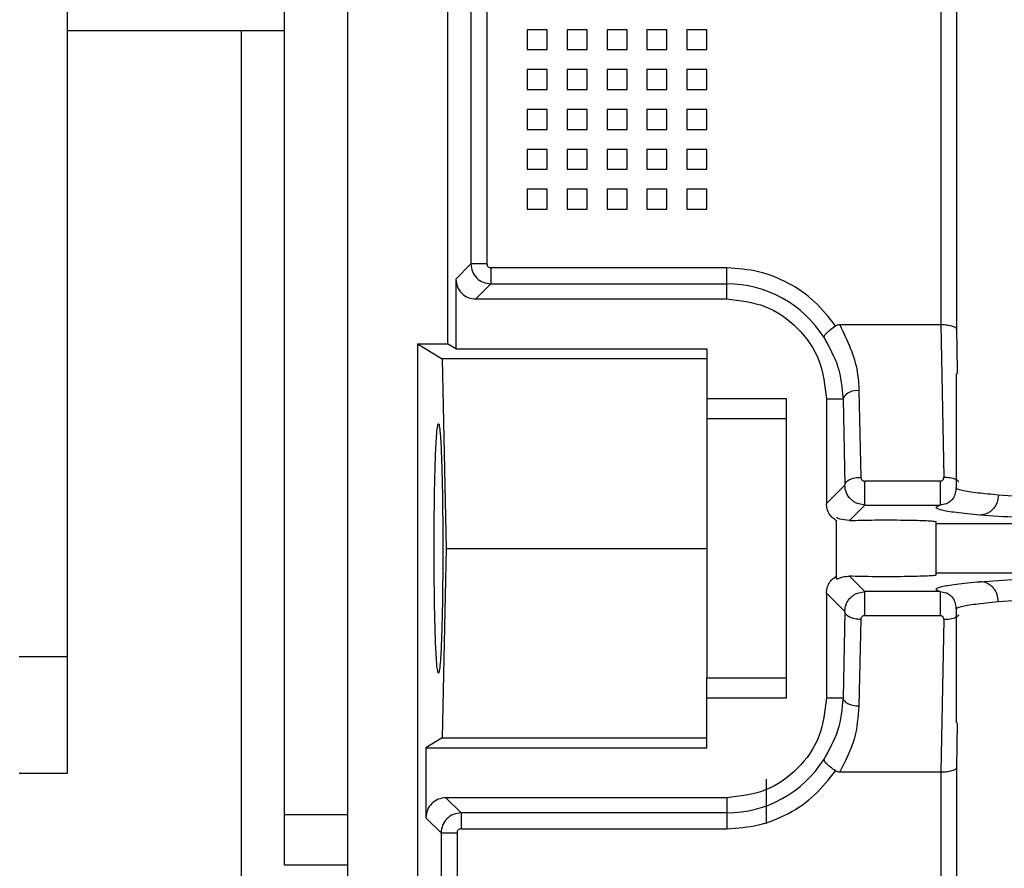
# Model space of a CAD drawing. Header units: inches. Extents: x 170 to 312, y 215 to 248.
# Tile 236 of 256: x 225.285 to 225.407, y 244.03 to 244.134. Entities that reach past the tile are written whole.
import ezdxf

# ---------------------------------------------------------------- set-up
doc = ezdxf.new("R2010")
doc.units = ezdxf.units.IN
doc.header["$LTSCALE"] = 0.25
doc.header["$MEASUREMENT"] = 0
doc.layers.add('ANNOTATIONS', color=1, linetype='Continuous')
doc.layers.add('STANDARD MOTOR LH', color=7, linetype='Continuous')
doc.styles.add('ARIAL', font='arial.ttf', dxfattribs={"height": 0.09375})
doc.dimstyles.new('STANDARD$0', dxfattribs={"dimtxt": 0.09375, "dimasz": 0.09375, "dimexe": 0.03125, "dimexo": 0.046875, "dimgap": 0.09, "dimtad": 0, "dimtih": 1, "dimtoh": 1, "dimdec": 4, "dimzin": 0, "dimdsep": 46, "dimtxsty": 'ARIAL', "dimcen": 0.09, "dimadec": 0, "dimazin": 0, "dimtfac": 1, "dimtdec": 4, "dimtofl": 0, "dimtmove": 0, "dimatfit": 1, "dimfxl": 1, "dimtolj": 1, "dimtzin": 0, "dimarcsym": 0})

# ---------------------------------------------------------------- blocks, each defined once
blk = doc.blocks.new('*D79')
at = {"layer": 'ANNOTATIONS', "color": 0, "lineweight": -2, "transparency": 16777216}
for p, q in [((225.0578077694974, 244.6669539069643), (225.0578077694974, 245.2745744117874)), ((226.2584950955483, 243.2737009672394), (226.2584950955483, 245.2745744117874)), ((225.1515577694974, 245.2433244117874), (225.477055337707, 245.2433244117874)), ((226.1647450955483, 245.2433244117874), (225.8392475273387, 245.2433244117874))]:
    blk.add_line(p, q, dxfattribs=at)
at = {"layer": 'ANNOTATIONS', "color": 0, "transparency": 16777216}
for points in [[(225.1515577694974, 245.2589494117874), (225.1515577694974, 245.2276994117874), (225.0578077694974, 245.2433244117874)], [(226.1647450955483, 245.2589494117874), (226.1647450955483, 245.2276994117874), (226.2584950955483, 245.2433244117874)]]:
    blk.add_solid(points, dxfattribs=at)
at = {"layer": 'defpoints', "color": 0, "transparency": 16777216}
for p in [(225.0578077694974, 245.2433244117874), (225.0578077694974, 244.6200789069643), (226.2584950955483, 243.2268259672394)]:
    blk.add_point(p, dxfattribs=at)
at = {"layer": 'ANNOTATIONS', "color": 0, "transparency": 16777216, "insert": (225.6581514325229, 245.2433244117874), "char_height": 0.09375, "attachment_point": 5, "style": 'ARIAL'}
blk.add_mtext('\\A1;20"', dxfattribs=at)
blk = doc.blocks.new('*D80')
at = {"layer": 'ANNOTATIONS', "color": 0, "lineweight": -2, "transparency": 16777216}
for p, q in [((225.1959950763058, 244.2716909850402), (225.1959950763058, 244.8408606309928)), ((226.2584950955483, 243.2737009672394), (226.2584950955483, 244.8408606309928)), ((225.2897450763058, 244.8096106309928), (225.4421350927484, 244.8096106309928)), ((226.1647450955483, 244.8096106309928), (226.0123550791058, 244.8096106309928))]:
    blk.add_line(p, q, dxfattribs=at)
at = {"layer": 'ANNOTATIONS', "color": 0, "transparency": 16777216}
for points in [[(225.2897450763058, 244.8252356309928), (225.2897450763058, 244.7939856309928), (225.1959950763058, 244.8096106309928)], [(226.1647450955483, 244.8252356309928), (226.1647450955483, 244.7939856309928), (226.2584950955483, 244.8096106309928)]]:
    blk.add_solid(points, dxfattribs=at)
at = {"layer": 'defpoints', "color": 0, "transparency": 16777216}
for p in [(226.2584950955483, 244.8096106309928), (225.1959950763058, 244.2248159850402), (226.2584950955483, 243.2268259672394)]:
    blk.add_point(p, dxfattribs=at)
at = {"layer": 'ANNOTATIONS', "color": 0, "transparency": 16777216, "insert": (225.7272450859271, 244.8096106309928), "char_height": 0.09375, "attachment_point": 5, "style": 'ARIAL'}
blk.add_mtext('\\A1;17 3/8"', dxfattribs=at)

msp = doc.modelspace()

# ---------------------------------------------------------------- linework, layer by layer
at = {"layer": 'STANDARD MOTOR LH'}
for p, q in [((225.3180979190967, 244.0301598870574), (225.3180979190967, 244.4065127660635)), ((225.2913188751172, 244.0415135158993), (225.2913188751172, 244.3802620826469)), ((225.325910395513, 243.8772939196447), (225.325910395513, 244.2898859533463)), ((225.3382136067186, 244.208387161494), (225.3382136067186, 244.0944578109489)), ((225.3411117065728, 244.1738675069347), (225.3411117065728, 244.1043066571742)), ((225.3430789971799, 244.1738675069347), (225.3430789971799, 244.1043066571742)), ((225.3990646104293, 244.1738675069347), (225.3990588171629, 244.0967962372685)), ((225.4010310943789, 244.0962688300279), (225.4010310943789, 244.1738675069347)), ((225.2913188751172, 244.1330764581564), (225.3180979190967, 244.1330764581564)), ((225.312807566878, 243.8346789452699), (225.312807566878, 244.1330764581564)), ((225.3480560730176, 244.1331990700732), (225.3480560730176, 244.1307386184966)), ((225.3505167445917, 244.1331990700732), (225.3480560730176, 244.1331990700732)), ((225.3505167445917, 244.1307386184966), (225.3505167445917, 244.1331990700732)), ((225.3529773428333, 244.1331990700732), (225.3529773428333, 244.1307386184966)), ((225.3554380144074, 244.1331990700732), (225.3529773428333, 244.1331990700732)), ((225.3554380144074, 244.1307386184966), (225.3554380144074, 244.1331990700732)), ((225.3578986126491, 244.1331990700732), (225.3578986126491, 244.1307386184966)), ((225.3603592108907, 244.1331990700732), (225.3578986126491, 244.1331990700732)), ((225.3603592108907, 244.1307386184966), (225.3603592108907, 244.1331990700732)), ((225.3628198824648, 244.1331990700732), (225.3628198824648, 244.1307386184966)), ((225.3652804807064, 244.1331990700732), (225.3628198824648, 244.1331990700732)), ((225.3652804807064, 244.1307386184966), (225.3652804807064, 244.1331990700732)), ((225.3677411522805, 244.1331990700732), (225.3677411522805, 244.1307386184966)), ((225.3702017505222, 244.1331990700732), (225.3677411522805, 244.1331990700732)), ((225.3702017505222, 244.1307386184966), (225.3702017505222, 244.1331990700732)), ((225.3480560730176, 244.1307386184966), (225.3505167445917, 244.1307386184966)), ((225.3529773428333, 244.1307386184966), (225.3554380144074, 244.1307386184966)), ((225.3578986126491, 244.1307386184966), (225.3603592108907, 244.1307386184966)), ((225.3628198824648, 244.1307386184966), (225.3652804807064, 244.1307386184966)), ((225.3677411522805, 244.1307386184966), (225.3702017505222, 244.1307386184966)), ((225.3480560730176, 244.12827816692), (225.3480560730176, 244.1258171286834)), ((225.3505167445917, 244.12827816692), (225.3480560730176, 244.12827816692)), ((225.3505167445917, 244.1258171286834), (225.3505167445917, 244.12827816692)), ((225.3529773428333, 244.12827816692), (225.3529773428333, 244.1258171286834)), ((225.3554380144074, 244.12827816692), (225.3529773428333, 244.12827816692)), ((225.3554380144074, 244.1258171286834), (225.3554380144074, 244.12827816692)), ((225.3578986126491, 244.12827816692), (225.3578986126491, 244.1258171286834)), ((225.3603592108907, 244.12827816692), (225.3578986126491, 244.12827816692)), ((225.3603592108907, 244.1258171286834), (225.3603592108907, 244.12827816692)), ((225.3628198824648, 244.12827816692), (225.3628198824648, 244.1258171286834)), ((225.3652804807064, 244.12827816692), (225.3628198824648, 244.12827816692)), ((225.3652804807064, 244.1258171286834), (225.3652804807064, 244.12827816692)), ((225.3677411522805, 244.12827816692), (225.3677411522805, 244.1258171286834)), ((225.3702017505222, 244.12827816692), (225.3677411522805, 244.12827816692)), ((225.3702017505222, 244.1258171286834), (225.3702017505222, 244.12827816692)), ((225.3480560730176, 244.1258171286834), (225.3505167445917, 244.1258171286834)), ((225.3529773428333, 244.1258171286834), (225.3554380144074, 244.1258171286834)), ((225.3578986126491, 244.1258171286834), (225.3603592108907, 244.1258171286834)), ((225.3628198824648, 244.1258171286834), (225.3652804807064, 244.1258171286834)), ((225.3677411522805, 244.1258171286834), (225.3702017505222, 244.1258171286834)), ((225.3480560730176, 244.1233566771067), (225.3480560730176, 244.1208962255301)), ((225.3505167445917, 244.1233566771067), (225.3480560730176, 244.1233566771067)), ((225.3505167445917, 244.1208962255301), (225.3505167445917, 244.1233566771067)), ((225.3529773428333, 244.1233566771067), (225.3529773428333, 244.1208962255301)), ((225.3554380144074, 244.1233566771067), (225.3529773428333, 244.1233566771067)), ((225.3554380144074, 244.1208962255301), (225.3554380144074, 244.1233566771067)), ((225.3578986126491, 244.1233566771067), (225.3578986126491, 244.1208962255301)), ((225.3603592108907, 244.1233566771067), (225.3578986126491, 244.1233566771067)), ((225.3603592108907, 244.1208962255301), (225.3603592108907, 244.1233566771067)), ((225.3628198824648, 244.1233566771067), (225.3628198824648, 244.1208962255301)), ((225.3652804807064, 244.1233566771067), (225.3628198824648, 244.1233566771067)), ((225.3652804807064, 244.1208962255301), (225.3652804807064, 244.1233566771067)), ((225.3677411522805, 244.1233566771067), (225.3677411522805, 244.1208962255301)), ((225.3702017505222, 244.1233566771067), (225.3677411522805, 244.1233566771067)), ((225.3702017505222, 244.1208962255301), (225.3702017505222, 244.1233566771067)), ((225.3480560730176, 244.1208962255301), (225.3505167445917, 244.1208962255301)), ((225.3529773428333, 244.1208962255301), (225.3554380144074, 244.1208962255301)), ((225.3578986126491, 244.1208962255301), (225.3603592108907, 244.1208962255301)), ((225.3628198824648, 244.1208962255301), (225.3652804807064, 244.1208962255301)), ((225.3677411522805, 244.1208962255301), (225.3702017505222, 244.1208962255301)), ((225.3480560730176, 244.1184351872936), (225.3480560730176, 244.1159747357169)), ((225.3505167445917, 244.1184351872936), (225.3480560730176, 244.1184351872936)), ((225.3505167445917, 244.1159747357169), (225.3505167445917, 244.1184351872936)), ((225.3529773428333, 244.1184351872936), (225.3529773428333, 244.1159747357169)), ((225.3554380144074, 244.1184351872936), (225.3529773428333, 244.1184351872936)), ((225.3554380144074, 244.1159747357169), (225.3554380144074, 244.1184351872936)), ((225.3578986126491, 244.1184351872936), (225.3578986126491, 244.1159747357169)), ((225.3603592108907, 244.1184351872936), (225.3578986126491, 244.1184351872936)), ((225.3603592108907, 244.1159747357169), (225.3603592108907, 244.1184351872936)), ((225.3628198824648, 244.1184351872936), (225.3628198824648, 244.1159747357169)), ((225.3652804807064, 244.1184351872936), (225.3628198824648, 244.1184351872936)), ((225.3652804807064, 244.1159747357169), (225.3652804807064, 244.1184351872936)), ((225.3677411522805, 244.1184351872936), (225.3677411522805, 244.1159747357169)), ((225.3702017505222, 244.1184351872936), (225.3677411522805, 244.1184351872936)), ((225.3702017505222, 244.1159747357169), (225.3702017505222, 244.1184351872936)), ((225.3480560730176, 244.1159747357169), (225.3505167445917, 244.1159747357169)), ((225.3529773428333, 244.1159747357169), (225.3554380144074, 244.1159747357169)), ((225.3578986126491, 244.1159747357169), (225.3603592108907, 244.1159747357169)), ((225.3628198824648, 244.1159747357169), (225.3652804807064, 244.1159747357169)), ((225.3677411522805, 244.1159747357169), (225.3702017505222, 244.1159747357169)), ((225.3505167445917, 244.1135142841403), (225.3480560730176, 244.1135142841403)), ((225.3480560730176, 244.1135142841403), (225.3480560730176, 244.1110532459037)), ((225.3505167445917, 244.1110532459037), (225.3505167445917, 244.1135142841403)), ((225.3554380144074, 244.1135142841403), (225.3529773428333, 244.1135142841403)), ((225.3529773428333, 244.1135142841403), (225.3529773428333, 244.1110532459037)), ((225.3554380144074, 244.1110532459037), (225.3554380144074, 244.1135142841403)), ((225.3578986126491, 244.1135142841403), (225.3578986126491, 244.1110532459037)), ((225.3603592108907, 244.1135142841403), (225.3578986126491, 244.1135142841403)), ((225.3603592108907, 244.1110532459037), (225.3603592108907, 244.1135142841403)), ((225.3628198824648, 244.1135142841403), (225.3628198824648, 244.1110532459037)), ((225.3652804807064, 244.1135142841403), (225.3628198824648, 244.1135142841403)), ((225.3652804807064, 244.1110532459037), (225.3652804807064, 244.1135142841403)), ((225.3677411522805, 244.1135142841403), (225.3677411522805, 244.1110532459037)), ((225.3702017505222, 244.1135142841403), (225.3677411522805, 244.1135142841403)), ((225.3702017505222, 244.1110532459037), (225.3702017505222, 244.1135142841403)), ((225.3480560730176, 244.1110532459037), (225.3505167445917, 244.1110532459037)), ((225.3529773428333, 244.1110532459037), (225.3554380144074, 244.1110532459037)), ((225.3578986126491, 244.1110532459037), (225.3603592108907, 244.1110532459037)), ((225.3628198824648, 244.1110532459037), (225.3652804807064, 244.1110532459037)), ((225.3677411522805, 244.1110532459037), (225.3702017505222, 244.1110532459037)), ((225.3411117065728, 244.1043066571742), (225.3392446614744, 244.1024399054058)), ((225.3430789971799, 244.1043066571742), (225.3411117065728, 244.1043066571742)), ((225.3726624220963, 244.1038150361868), (225.3435708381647, 244.1038150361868)), ((225.3726624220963, 244.0999806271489), (225.3726624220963, 244.1038150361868)), ((225.3392446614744, 244.1024399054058), (225.3392446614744, 244.0938289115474)), ((225.3435708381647, 244.1018479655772), (225.3417037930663, 244.0999806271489)), ((225.3435708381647, 244.1018479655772), (225.3726624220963, 244.1018479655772)), ((225.3417037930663, 244.0999806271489), (225.3726624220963, 244.0999806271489)), ((225.3990588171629, 244.0967962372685), (225.3866104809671, 244.0967962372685)), ((225.3990588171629, 244.0967962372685), (225.3994426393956, 244.0779996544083)), ((225.4011275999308, 244.0912088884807), (225.4010310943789, 244.0962688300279)), ((225.3345226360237, 244.0944578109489), (225.3345226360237, 243.9818707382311)), ((225.3345226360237, 244.0944578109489), (225.337571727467, 244.092598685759)), ((225.3345226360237, 244.0944578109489), (225.3382136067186, 244.0944578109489)), ((225.3392446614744, 244.0938289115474), (225.3382136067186, 244.0944578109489)), ((225.3392446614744, 244.0938289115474), (225.3702017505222, 244.0938289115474)), ((225.3702017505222, 244.0938289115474), (225.3702017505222, 244.0851973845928)), ((225.337571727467, 244.092598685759), (225.3380430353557, 244.0692226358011)), ((225.3702017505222, 244.092598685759), (225.337571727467, 244.092598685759)), ((225.4009596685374, 244.0907389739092), (225.4009596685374, 244.0767359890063)), ((225.4011365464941, 244.0907389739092), (225.4011275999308, 244.0912088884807)), ((225.3889730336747, 244.0886616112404), (225.3891881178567, 244.0779973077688)), ((225.3800442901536, 244.0876777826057), (225.3702017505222, 244.0876777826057)), ((225.3800442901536, 244.0507680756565), (225.3800442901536, 244.0876777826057)), ((225.3849655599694, 244.0876777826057), (225.3849655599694, 244.0747577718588)), ((225.3849655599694, 244.0876777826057), (225.3870057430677, 244.0876777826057)), ((225.3870057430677, 244.0876777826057), (225.3872207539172, 244.0770128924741)), ((225.3800442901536, 244.0851973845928), (225.3702017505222, 244.0851973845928)), ((225.3989776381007, 244.0775150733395), (225.3896896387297, 244.0775150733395)), ((225.3872207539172, 244.0770128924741), (225.3849655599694, 244.0747577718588)), ((225.3896896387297, 244.0745635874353), (225.3877835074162, 244.0726575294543)), ((225.3896896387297, 244.0745635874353), (225.3887792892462, 244.0747384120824)), ((225.3896896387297, 244.0745635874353), (225.3989776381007, 244.0745635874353)), ((225.39989730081, 244.074740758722), (225.3989776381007, 244.0745635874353)), ((225.3861958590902, 244.065463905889), (225.3861958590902, 244.0726276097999)), ((225.3984989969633, 244.0659320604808), (225.3984989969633, 244.0725132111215)), ((225.3984989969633, 244.0722984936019), (225.427332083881, 244.0722984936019)), ((225.3380430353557, 244.0692226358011), (225.337571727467, 244.0458465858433)), ((225.3380430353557, 244.0692226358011), (225.3702017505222, 244.0692226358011)), ((225.3877835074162, 244.0657883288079), (225.3896896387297, 244.0638822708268)), ((225.427332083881, 244.0661467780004), (225.3984989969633, 244.0661467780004)), ((225.3887795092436, 244.0637074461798), (225.3896896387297, 244.0638822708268)), ((225.3989776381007, 244.0638822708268), (225.3896896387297, 244.0638822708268)), ((225.3989776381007, 244.0638822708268), (225.3998973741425, 244.0637050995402)), ((225.3849655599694, 244.0636880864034), (225.3849655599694, 244.0507680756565)), ((225.3849655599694, 244.0636880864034), (225.3872207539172, 244.0614323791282)), ((225.3872207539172, 244.0614323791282), (225.3870057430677, 244.0507680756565)), ((225.4009596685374, 244.0617081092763), (225.4009596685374, 244.0477068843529)), ((225.3891881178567, 244.0604485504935), (225.3889730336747, 244.0497836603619)), ((225.3896896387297, 244.0609307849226), (225.3989776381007, 244.0609307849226)), ((225.3994426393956, 244.060445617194), (225.3990588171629, 244.0416496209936)), ((225.2853813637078, 244.0558866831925), (225.2913188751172, 244.0558866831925)), ((225.3702017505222, 244.044616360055), (225.3702017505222, 244.0532484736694)), ((225.3702017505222, 244.0532484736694), (225.3800442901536, 244.0532484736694)), ((225.3702017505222, 244.0507680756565), (225.3800442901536, 244.0507680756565)), ((225.3849655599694, 244.0507680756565), (225.3870057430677, 244.0507680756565)), ((225.4010310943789, 244.0421770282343), (225.4011365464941, 244.0477068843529)), ((225.337571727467, 244.0458465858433), (225.335553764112, 244.044616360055)), ((225.337571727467, 244.0458465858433), (225.3702017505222, 244.0458465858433)), ((225.335553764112, 244.044616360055), (225.335553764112, 244.0360059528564)), ((225.335553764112, 244.044616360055), (225.3702017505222, 244.044616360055)), ((225.4010310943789, 244.0150311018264), (225.4010310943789, 244.0421770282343)), ((225.2853813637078, 244.0415135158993), (225.2913188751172, 244.0415135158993)), ((225.3866104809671, 244.0416496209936), (225.3990588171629, 244.0416496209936)), ((225.3990588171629, 244.0416496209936), (225.3990646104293, 244.0150311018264)), ((225.3775836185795, 244.0352509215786), (225.3775836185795, 244.0407567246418)), ((225.3380128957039, 244.0384652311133), (225.3398798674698, 244.036597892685)), ((225.3726624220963, 244.0384652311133), (225.3380128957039, 244.0384652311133)), ((225.3726624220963, 244.0384652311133), (225.3726624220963, 244.0346308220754)), ((225.3180979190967, 244.0364095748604), (225.325910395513, 244.0364095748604)), ((225.335553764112, 244.0360059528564), (225.3374207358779, 244.0341386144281)), ((225.3726624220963, 244.036597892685), (225.3398798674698, 244.036597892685)), ((225.3374207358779, 244.0341386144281), (225.3374207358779, 243.9818707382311)), ((225.3374207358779, 244.0341386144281), (225.3393880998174, 244.0341386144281)), ((225.3393880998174, 244.0341386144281), (225.3393880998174, 243.9818707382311)), ((225.3398798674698, 244.0346308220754), (225.3726624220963, 244.0346308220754)), ((225.325910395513, 244.0301598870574), (225.3180979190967, 244.0301598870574))]:
    msp.add_line(p, q, dxfattribs=at)
for centre, radius, start, end in [((225.3726623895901, 244.0876775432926), 0.0141701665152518, 32.16558920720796, 90), ((225.388649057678, 244.0868506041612), 0.001839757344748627, 79.85748912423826, 153.281155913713), ((225.3726623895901, 244.0507680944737), 0.01417016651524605, 270, 327.8344107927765)]:
    msp.add_arc(centre, radius, start, end, dxfattribs=at)
for points, knots in [([(225.3411117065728, 244.1043066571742), (225.3411489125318, 244.1039846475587), (225.3412233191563, 244.1033406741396), (225.3417920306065, 244.1025283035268), (225.3426044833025, 244.1019594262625), (225.343248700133, 244.1018851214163), (225.3435708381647, 244.1018479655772)], [0, 0, 0, 0, 0.2499754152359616, 0.4999152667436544, 0.7499346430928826, 0.9999999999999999, 0.9999999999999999, 0.9999999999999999, 0.9999999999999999]), ([(225.3430789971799, 244.1043066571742), (225.3430860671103, 244.104241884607), (225.3431001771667, 244.1041126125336), (225.3432150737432, 244.1039515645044), (225.3433761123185, 244.1038356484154), (225.3435055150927, 244.1038219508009), (225.3435708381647, 244.1038150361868)], [0, 0, 0, 0, 0.2505282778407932, 0.5000004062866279, 0.7475980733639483, 1, 1, 1, 1]), ([(225.3435708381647, 244.1038150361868), (225.3435708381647, 244.1035628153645), (225.3435708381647, 244.1030582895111), (225.3435708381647, 244.1024168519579), (225.3435708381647, 244.1019594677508), (225.3435708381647, 244.1018851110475), (225.3435708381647, 244.1018479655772)], [0, 0, 0, 0, 0.2500259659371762, 0.5001354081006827, 0.7502887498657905, 1, 1, 1, 1]), ([(225.3860757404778, 244.0966495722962), (225.3852640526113, 244.0976951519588), (225.3836406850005, 244.0997863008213), (225.3803330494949, 244.1020367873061), (225.3766234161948, 244.1035344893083), (225.3739827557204, 244.1037215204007), (225.3726624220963, 244.1038150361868)], [0, 0, 0, 0, 0.2500016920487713, 0.5000008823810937, 0.7499997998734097, 1, 1, 1, 1]), ([(225.3392446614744, 244.1024399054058), (225.3392815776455, 244.1021174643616), (225.3393553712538, 244.1014729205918), (225.3399244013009, 244.1006603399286), (225.3407369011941, 244.1000913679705), (225.3413814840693, 244.1000175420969), (225.3417037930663, 244.0999806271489)], [0, 0, 0, 0, 0.2501211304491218, 0.4999798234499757, 0.749976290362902, 1, 1, 1, 1]), ([(225.3726624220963, 244.0999806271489), (225.3742745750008, 244.0997957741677), (225.3774988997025, 244.0994260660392), (225.3815656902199, 244.0965809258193), (225.3844106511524, 244.0925141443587), (225.3847805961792, 244.0892898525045), (225.3849655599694, 244.0876777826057)], [0, 0, 0, 0, 0.2499978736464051, 0.4999986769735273, 0.750011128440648, 1, 1, 1, 1]), ([(225.3846576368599, 244.0952210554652), (225.384657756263, 244.0952879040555), (225.3846579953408, 244.0954217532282), (225.3849589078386, 244.0957877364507), (225.3854459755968, 244.0962191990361), (225.3858681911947, 244.0965077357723), (225.3860757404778, 244.0966495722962)], [0, 0, 0, 0, 0.2493850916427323, 0.4993372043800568, 0.7538882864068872, 1, 1, 1, 1]), ([(225.3866104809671, 244.0967962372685), (225.3865129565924, 244.0967908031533), (225.3863239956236, 244.0967802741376), (225.3861566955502, 244.0966921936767), (225.3860757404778, 244.0966495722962)], [0, 0, 0, 0, 0.5161085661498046, 0.9999999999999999, 0.9999999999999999, 0.9999999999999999, 0.9999999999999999]), ([(225.3866104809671, 244.0967962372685), (225.3875189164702, 244.0948948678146), (225.3887760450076, 244.092263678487), (225.3889302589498, 244.0894437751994), (225.3889730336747, 244.0886616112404)], [0, 0, 0, 0, 0.7226273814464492, 1, 1, 1, 1]), ([(225.4010310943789, 244.0962688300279), (225.4010136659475, 244.0963097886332), (225.4009810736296, 244.0963863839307), (225.4007912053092, 244.0965092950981), (225.4005025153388, 244.0966216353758), (225.4001259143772, 244.0967039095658), (225.399671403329, 244.0967741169), (225.3992990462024, 244.0967875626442), (225.3990588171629, 244.0967962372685)], [0, 0, 0, 0, 0.1555432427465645, 0.290876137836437, 0.4995439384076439, 0.6364959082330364, 0.7654825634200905, 1, 1, 1, 1]), ([(225.3846576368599, 244.0952210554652), (225.3853046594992, 244.0940580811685), (225.3866359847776, 244.0916651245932), (225.3868802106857, 244.0890314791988), (225.3870057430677, 244.0876777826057)], [0, 0, 0, 0, 0.4859989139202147, 1, 1, 1, 1]), ([(225.3365634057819, 244.0692226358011), (225.3365707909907, 244.0711828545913), (225.3365820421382, 244.0741691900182), (225.3366492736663, 244.0777433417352), (225.3367320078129, 244.0806716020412), (225.3368427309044, 244.0829340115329), (225.3369752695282, 244.0843151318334), (225.3371003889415, 244.0847551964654), (225.3372256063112, 244.0843149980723), (225.3373580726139, 244.0829340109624), (225.33746897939, 244.0806716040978), (225.3375515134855, 244.0777433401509), (225.3376189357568, 244.0741691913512), (225.3376301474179, 244.0711828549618), (225.3376375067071, 244.0692226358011)], [0, 0, 0, 0, 0.1212330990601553, 0.1846950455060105, 0.2498688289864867, 0.3548210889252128, 0.4224296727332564, 0.5000120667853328, 0.5775702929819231, 0.6451788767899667, 0.7501311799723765, 0.8153049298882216, 0.8787669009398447, 1, 1, 1, 1]), ([(225.3702017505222, 244.0851973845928), (225.3702017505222, 244.0848718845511), (225.3702017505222, 244.0842209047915), (225.3702017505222, 244.0804904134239), (225.3702017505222, 244.0753115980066), (225.3702017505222, 244.0692228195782), (225.3702017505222, 244.0631340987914), (225.3702017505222, 244.0579554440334), (225.3702017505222, 244.054224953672), (225.3702017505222, 244.0535739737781), (225.3702017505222, 244.0532484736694)], [0, 0, 0, 0, 0.1250078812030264, 0.2500079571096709, 0.3749972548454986, 0.5000059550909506, 0.6250027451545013, 0.749992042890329, 0.8749921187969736, 1, 1, 1, 1]), ([(225.3872207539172, 244.0770128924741), (225.3872567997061, 244.0771395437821), (225.387328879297, 244.077392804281), (225.3877868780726, 244.0777141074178), (225.3884292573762, 244.0779431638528), (225.3889351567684, 244.0779792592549), (225.3891881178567, 244.0779973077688)], [0, 0, 0, 0, 0.2500101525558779, 0.4999371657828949, 0.7499573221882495, 1, 1, 1, 1]), ([(225.3891881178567, 244.0779973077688), (225.3891960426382, 244.0779342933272), (225.3892116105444, 244.0778105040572), (225.3893100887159, 244.0776769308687), (225.3894099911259, 244.0775946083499), (225.3894956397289, 244.0775488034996), (225.389589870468, 244.0775204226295), (225.3896560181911, 244.077516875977), (225.3896896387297, 244.0775150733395)], [0, 0, 0, 0, 0.2626240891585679, 0.5159141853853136, 0.641607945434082, 0.7607270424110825, 0.8783860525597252, 1, 1, 1, 1]), ([(225.3896896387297, 244.0745635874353), (225.3896896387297, 244.0745820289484), (225.3896896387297, 244.0746189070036), (225.3896896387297, 244.0748350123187), (225.3896896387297, 244.0751544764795), (225.3896896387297, 244.0755656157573), (225.3896896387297, 244.076041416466), (225.3896896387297, 244.0765473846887), (225.3896896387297, 244.0770574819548), (225.3896896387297, 244.0773625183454), (225.3896896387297, 244.0775150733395)], [0, 0, 0, 0, 0.1250047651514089, 0.2499758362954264, 0.3749368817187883, 0.5000830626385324, 0.6248986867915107, 0.7500256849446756, 0.8749826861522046, 0.9999999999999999, 0.9999999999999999, 0.9999999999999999, 0.9999999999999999]), ([(225.3989776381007, 244.0775150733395), (225.3990109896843, 244.0775171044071), (225.3990762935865, 244.0775210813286), (225.3991689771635, 244.0775492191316), (225.3992520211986, 244.0775951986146), (225.3993474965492, 244.0776771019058), (225.3994359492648, 244.077813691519), (225.3994403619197, 244.0779363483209), (225.3994426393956, 244.0779996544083)], [0, 0, 0, 0, 0.1227199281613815, 0.2402911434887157, 0.3586369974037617, 0.483293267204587, 0.7333153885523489, 1, 1, 1, 1]), ([(225.3989776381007, 244.0775150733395), (225.3989776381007, 244.0773625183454), (225.3989776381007, 244.0770574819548), (225.3989776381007, 244.0765473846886), (225.3989776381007, 244.076041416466), (225.3989776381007, 244.0755656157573), (225.3989776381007, 244.0751544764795), (225.3989776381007, 244.0748350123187), (225.3989776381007, 244.0746189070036), (225.3989776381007, 244.0745820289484), (225.3989776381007, 244.0745635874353)], [0, 0, 0, 0, 0.1250173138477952, 0.2499743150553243, 0.3751013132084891, 0.4999169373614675, 0.6250631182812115, 0.7500241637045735, 0.874995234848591, 0.9999999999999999, 0.9999999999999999, 0.9999999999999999, 0.9999999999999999]), ([(225.3994426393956, 244.0779996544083), (225.3997037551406, 244.0779979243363), (225.4001066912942, 244.0779952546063), (225.4005869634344, 244.0778810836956), (225.4009093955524, 244.0777542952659), (225.4011519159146, 244.0776049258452), (225.4012433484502, 244.0774900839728), (225.4012827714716, 244.0774405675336)], [0, 0, 0, 0, 0.3247943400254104, 0.5012006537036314, 0.6819618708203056, 0.8628713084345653, 0.9999999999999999, 0.9999999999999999, 0.9999999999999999, 0.9999999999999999]), ([(225.3887792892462, 244.0747384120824), (225.3886306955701, 244.0748073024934), (225.3883284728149, 244.0749474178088), (225.3878230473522, 244.0753652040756), (225.3873355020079, 244.0760497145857), (225.3872590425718, 244.0766915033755), (225.3872207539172, 244.0770128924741)], [0, 0, 0, 0, 0.1672285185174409, 0.340123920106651, 0.6695533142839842, 1, 1, 1, 1]), ([(225.4009596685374, 244.0767371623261), (225.4008911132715, 244.0762591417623), (225.4007527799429, 244.0752945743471), (225.4000476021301, 244.0748780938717), (225.3996918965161, 244.0746680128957)], [0, 0, 0, 0, 0.4955802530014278, 1, 1, 1, 1]), ([(225.4061785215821, 244.0757938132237), (225.405284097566, 244.0758789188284), (225.4032914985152, 244.0760685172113), (225.4015876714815, 244.0763736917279), (225.4008088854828, 244.0766053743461), (225.4009940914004, 244.0767252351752), (225.4010107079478, 244.0767359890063)], [0, 0, 0, 0, 0.2810953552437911, 0.6262246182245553, 0.9664651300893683, 0.9999999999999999, 0.9999999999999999, 0.9999999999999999, 0.9999999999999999]), ([(225.4061785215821, 244.0757938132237), (225.4061447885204, 244.075486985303), (225.4060929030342, 244.0750150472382), (225.4058075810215, 244.0744463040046), (225.4055141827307, 244.0740541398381), (225.4051523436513, 244.0737363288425), (225.4046268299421, 244.0734275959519), (225.4041911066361, 244.0733715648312), (225.4039077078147, 244.0733351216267)], [0, 0, 0, 0, 0.2395527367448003, 0.3684607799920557, 0.4999479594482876, 0.631528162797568, 0.7603422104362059, 1, 1, 1, 1]), ([(225.4315334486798, 244.0746891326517), (225.4290435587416, 244.0747535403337), (225.4238991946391, 244.07488661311), (225.4170542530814, 244.0751415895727), (225.4107904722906, 244.0754420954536), (225.4077446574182, 244.0756743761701), (225.4061785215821, 244.0757938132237)], [0, 0, 0, 0, 0.227465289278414, 0.4699662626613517, 0.7274605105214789, 1, 1, 1, 1]), ([(225.3861958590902, 244.0726276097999), (225.3860214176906, 244.0727459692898), (225.3856733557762, 244.0729821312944), (225.385285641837, 244.0734962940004), (225.3850155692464, 244.0740953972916), (225.3849823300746, 244.0745356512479), (225.3849655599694, 244.0747577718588)], [0, 0, 0, 0, 0.2446121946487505, 0.4880732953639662, 0.7417184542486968, 1, 1, 1, 1]), ([(225.4039077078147, 244.0733351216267), (225.4028558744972, 244.0734330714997), (225.4007522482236, 244.0736289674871), (225.3990131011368, 244.0739372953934), (225.3982569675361, 244.0742511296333), (225.3987374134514, 244.0744594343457), (225.3989776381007, 244.0745635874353)], [0, 0, 0, 0, 0.2500005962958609, 0.4999915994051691, 0.749994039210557, 1, 1, 1, 1]), ([(225.3877835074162, 244.0726575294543), (225.3873536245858, 244.0727073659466), (225.3866834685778, 244.0727850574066), (225.3862626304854, 244.0730058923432), (225.3862177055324, 244.0729893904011), (225.3861958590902, 244.0729813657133)], [0, 0, 0, 0, 0.478923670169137, 0.7466071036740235, 1, 1, 1, 1]), ([(225.3877835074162, 244.0726575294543), (225.3882505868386, 244.0726726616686), (225.3891736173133, 244.0727025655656), (225.3909449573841, 244.0727252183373), (225.3927647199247, 244.0727314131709), (225.394562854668, 244.0727165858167), (225.3961073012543, 244.0726872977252), (225.3973357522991, 244.0726431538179), (225.3982827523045, 244.0725861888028), (225.3984218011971, 244.0725392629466), (225.3984989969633, 244.0725132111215)], [0, 0, 0, 0, 0.1284302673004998, 0.2538006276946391, 0.3761786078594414, 0.4955461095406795, 0.6227115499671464, 0.7298097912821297, 0.8499985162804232, 1, 1, 1, 1]), ([(225.427332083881, 244.0722984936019), (225.4250296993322, 244.0723616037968), (225.4202855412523, 244.0724916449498), (225.4139895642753, 244.0727319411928), (225.4082292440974, 244.0730124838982), (225.405373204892, 244.0732257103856), (225.4039077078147, 244.0733351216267)], [0, 0, 0, 0, 0.229207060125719, 0.4722905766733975, 0.7292205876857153, 1, 1, 1, 1]), ([(225.3376375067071, 244.0692226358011), (225.337630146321, 244.0672626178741), (225.3376189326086, 244.0642764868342), (225.3375515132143, 244.0607025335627), (225.3374689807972, 244.057774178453), (225.337358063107, 244.0555122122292), (225.3372256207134, 244.0541298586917), (225.3371003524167, 244.0536911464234), (225.3369753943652, 244.0541299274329), (225.3368426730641, 244.0555113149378), (225.336732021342, 244.057774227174), (225.3366492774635, 244.0607024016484), (225.3365820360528, 244.0642761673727), (225.3365707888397, 244.0672623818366), (225.3365634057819, 244.0692226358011)], [0, 0, 0, 0, 0.1212228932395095, 0.1846857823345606, 0.2498604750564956, 0.3548142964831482, 0.4224280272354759, 0.4999858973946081, 0.5775678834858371, 0.6451774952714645, 0.7501383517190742, 0.8153130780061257, 0.8787651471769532, 1, 1, 1, 1]), ([(225.3849655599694, 244.0636880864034), (225.3849826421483, 244.0639087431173), (225.3850167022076, 244.0643487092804), (225.3852841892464, 244.0649472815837), (225.3856716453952, 244.0654634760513), (225.3860201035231, 244.0656993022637), (225.3861958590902, 244.0658182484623)], [0, 0, 0, 0, 0.2567030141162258, 0.5118386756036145, 0.7537808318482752, 1, 1, 1, 1]), ([(225.3861958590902, 244.065463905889), (225.3862165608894, 244.0654572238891), (225.3862591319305, 244.0654434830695), (225.3865981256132, 244.0655947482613), (225.3870950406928, 244.0657598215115), (225.3875549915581, 244.0657788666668), (225.3877835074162, 244.0657883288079)], [0, 0, 0, 0, 0.252830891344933, 0.5199197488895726, 0.7614833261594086, 1, 1, 1, 1]), ([(225.3984989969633, 244.0659320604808), (225.3984184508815, 244.0659055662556), (225.3982671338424, 244.0658557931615), (225.3972076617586, 244.0657960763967), (225.3959392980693, 244.0657544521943), (225.3944753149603, 244.0657286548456), (225.392815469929, 244.0657144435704), (225.3909781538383, 244.0657199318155), (225.389187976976, 244.0657425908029), (225.388255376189, 244.0657729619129), (225.3877835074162, 244.0657883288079)], [0, 0, 0, 0, 0.1528546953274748, 0.2871588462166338, 0.402911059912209, 0.4999970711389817, 0.6204160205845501, 0.7438818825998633, 0.8704117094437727, 1, 1, 1, 1]), ([(225.3989776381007, 244.0638822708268), (225.3987374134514, 244.0639864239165), (225.3982569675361, 244.0641947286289), (225.3990131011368, 244.0645085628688), (225.4007522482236, 244.0648168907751), (225.4028558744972, 244.0650127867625), (225.4039077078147, 244.0651107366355)], [0, 0, 0, 0, 0.2500059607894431, 0.5000084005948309, 0.7499994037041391, 1, 1, 1, 1]), ([(225.4039077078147, 244.0651107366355), (225.4053732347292, 244.0652202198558), (225.4082293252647, 244.0654335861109), (225.41398963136, 244.065713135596), (225.4202856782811, 244.0659536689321), (225.425029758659, 244.0660836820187), (225.427332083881, 244.0661467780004)], [0, 0, 0, 0, 0.2707806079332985, 0.5277104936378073, 0.7707956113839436, 1, 1, 1, 1]), ([(225.4061785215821, 244.0626514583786), (225.4061450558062, 244.06295761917), (225.4060935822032, 244.0634285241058), (225.4058092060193, 244.0639968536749), (225.4055164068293, 244.0643888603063), (225.4051548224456, 244.0647072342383), (225.4046287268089, 244.0650177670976), (225.4041919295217, 244.0650740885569), (225.4039077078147, 244.0651107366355)], [0, 0, 0, 0, 0.2390259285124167, 0.3676450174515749, 0.4990264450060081, 0.6306337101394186, 0.7596552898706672, 1, 1, 1, 1]), ([(225.3896896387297, 244.0609307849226), (225.3896896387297, 244.061083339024), (225.3896896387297, 244.0613883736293), (225.3896896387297, 244.0618982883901), (225.3896896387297, 244.0624041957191), (225.3896896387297, 244.06288008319), (225.3896896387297, 244.0632914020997), (225.3896896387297, 244.063610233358), (225.3896896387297, 244.0638262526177), (225.3896896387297, 244.0638635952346), (225.3896896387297, 244.0638822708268)], [0, 0, 0, 0, 0.1250268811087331, 0.2499934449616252, 0.3749859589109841, 0.4999461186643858, 0.625101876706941, 0.7499813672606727, 0.87496200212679, 1, 1, 1, 1]), ([(225.3989776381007, 244.0638822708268), (225.3989776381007, 244.0638635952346), (225.3989776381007, 244.0638262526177), (225.3989776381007, 244.063610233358), (225.3989776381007, 244.0632914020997), (225.3989776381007, 244.06288008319), (225.3989776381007, 244.0624041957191), (225.3989776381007, 244.0618982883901), (225.3989776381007, 244.0613883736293), (225.3989776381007, 244.061083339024), (225.3989776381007, 244.0609307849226)], [0, 0, 0, 0, 0.12503799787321, 0.2500186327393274, 0.374898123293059, 0.5000538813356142, 0.6250140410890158, 0.7500065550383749, 0.8749731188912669, 1, 1, 1, 1]), ([(225.3872207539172, 244.0614323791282), (225.3872370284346, 244.0616397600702), (225.3872671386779, 244.0620234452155), (225.387506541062, 244.0626266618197), (225.3878679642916, 244.0631199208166), (225.388329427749, 244.0634977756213), (225.3886310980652, 244.0636383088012), (225.3887795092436, 244.0637074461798)], [0, 0, 0, 0, 0.2134795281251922, 0.3949684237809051, 0.6606619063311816, 0.8330576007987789, 1, 1, 1, 1]), ([(225.3996919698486, 244.0637778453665), (225.400050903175, 244.0635648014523), (225.4007624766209, 244.0631424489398), (225.4008942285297, 244.0621700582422), (225.4009595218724, 244.06168816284)], [0, 0, 0, 0, 0.5044220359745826, 1, 1, 1, 1]), ([(225.4010112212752, 244.0617081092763), (225.400994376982, 244.061718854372), (225.4008173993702, 244.0618317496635), (225.4015292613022, 244.0620530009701), (225.4031342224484, 244.06236012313), (225.4051620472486, 244.0625541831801), (225.4061785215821, 244.0626514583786)], [0, 0, 0, 0, 0.03388529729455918, 0.3560220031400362, 0.6771974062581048, 1, 1, 1, 1]), ([(225.4061785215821, 244.0626514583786), (225.4077446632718, 244.0627711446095), (225.4107904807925, 244.0630039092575), (225.4170541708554, 244.0633042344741), (225.4238991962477, 244.063559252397), (225.4290435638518, 244.06369232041), (225.4315334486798, 244.0637567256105)], [0, 0, 0, 0, 0.2725397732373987, 0.5300327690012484, 0.7725348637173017, 1, 1, 1, 1]), ([(225.3891881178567, 244.0604485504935), (225.388935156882, 244.0604666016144), (225.3884292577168, 244.0605027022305), (225.3877868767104, 244.0607317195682), (225.387328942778, 244.0610531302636), (225.387256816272, 244.0613059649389), (225.3872207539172, 244.0614323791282)], [0, 0, 0, 0, 0.2500665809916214, 0.5001106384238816, 0.7500615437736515, 1, 1, 1, 1]), ([(225.3896896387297, 244.0609307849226), (225.389656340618, 244.0609287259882), (225.3895906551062, 244.0609246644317), (225.3894639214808, 244.0608864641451), (225.3893273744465, 244.060793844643), (225.389211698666, 244.0606357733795), (225.3891960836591, 244.060511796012), (225.3891881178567, 244.0604485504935)], [0, 0, 0, 0, 0.1207480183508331, 0.238193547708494, 0.4831003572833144, 0.7363100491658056, 1, 1, 1, 1]), ([(225.3994426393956, 244.060445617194), (225.3994401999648, 244.0605085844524), (225.399435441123, 244.0606314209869), (225.3993474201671, 244.0607671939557), (225.399253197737, 244.0608508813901), (225.3991701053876, 244.0608967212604), (225.3990770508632, 244.0609248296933), (225.3990113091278, 244.060928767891), (225.3989776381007, 244.0609307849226)], [0, 0, 0, 0, 0.264585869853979, 0.5161541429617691, 0.6402832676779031, 0.7582570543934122, 0.8761862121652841, 1, 1, 1, 1]), ([(225.4012798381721, 244.0610017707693), (225.4012412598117, 244.0609534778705), (225.4011506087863, 244.0608399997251), (225.4009092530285, 244.0606917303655), (225.4005870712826, 244.0605640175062), (225.4001066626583, 244.0604501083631), (225.3997037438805, 244.060447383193), (225.3994426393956, 244.060445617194)], [0, 0, 0, 0, 0.1344350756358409, 0.3158941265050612, 0.4972766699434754, 0.6742189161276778, 1, 1, 1, 1]), ([(225.3849655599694, 244.0507680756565), (225.3847805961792, 244.0491560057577), (225.3844106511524, 244.0459317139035), (225.3815656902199, 244.0418649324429), (225.3774988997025, 244.039019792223), (225.3742745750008, 244.0386500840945), (225.3726624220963, 244.0384652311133)], [0, 0, 0, 0, 0.249988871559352, 0.5000013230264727, 0.750002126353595, 1, 1, 1, 1]), ([(225.3870057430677, 244.0507680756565), (225.3868798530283, 244.0494123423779), (225.3866352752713, 244.0467784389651), (225.3853037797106, 244.0443854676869), (225.3846576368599, 244.0432242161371)], [0, 0, 0, 0, 0.5147239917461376, 1, 1, 1, 1]), ([(225.3870057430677, 244.0507680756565), (225.3870417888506, 244.0506414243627), (225.3871138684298, 244.0503881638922), (225.3875718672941, 244.0500668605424), (225.3882142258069, 244.0498378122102), (225.3887200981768, 244.0498017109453), (225.3889730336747, 244.0497836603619)], [0, 0, 0, 0, 0.2500161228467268, 0.4999491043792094, 0.7499752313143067, 1, 1, 1, 1]), ([(225.3889730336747, 244.0497836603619), (225.3888588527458, 244.0484065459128), (225.3886241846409, 244.0455762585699), (225.3872936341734, 244.0429817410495), (225.3866104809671, 244.0416496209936)], [0, 0, 0, 0, 0.486563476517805, 1, 1, 1, 1]), ([(225.3860757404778, 244.0417956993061), (225.3858682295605, 244.0419378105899), (225.3854462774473, 244.0422267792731), (225.3849587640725, 244.0426574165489), (225.3846580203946, 244.0430235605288), (225.3846577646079, 244.0431573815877), (225.3846576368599, 244.0432242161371)], [0, 0, 0, 0, 0.2462206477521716, 0.5006643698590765, 0.7506156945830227, 1, 1, 1, 1]), ([(225.3990588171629, 244.0416496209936), (225.3992990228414, 244.0416580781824), (225.3996713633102, 244.0416711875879), (225.4001258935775, 244.0417411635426), (225.4005024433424, 244.0418247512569), (225.4007907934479, 244.041935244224), (225.400981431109, 244.0420600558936), (225.4010137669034, 244.0421362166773), (225.4010310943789, 244.0421770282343)], [0, 0, 0, 0, 0.2344739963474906, 0.3634558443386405, 0.5004546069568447, 0.7090583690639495, 0.844095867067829, 1, 1, 1, 1]), ([(225.3726624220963, 244.0346308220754), (225.3739827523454, 244.0347241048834), (225.3766234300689, 244.0349106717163), (225.3803332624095, 244.0364084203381), (225.383640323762, 244.038659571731), (225.3852639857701, 244.0407503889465), (225.3860757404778, 244.0417956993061)], [0, 0, 0, 0, 0.2499984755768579, 0.5000002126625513, 0.7500236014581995, 0.9999999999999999, 0.9999999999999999, 0.9999999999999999, 0.9999999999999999]), ([(225.3860757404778, 244.0417956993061), (225.3861567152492, 244.0417533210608), (225.3863241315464, 244.0416657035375), (225.3865129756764, 244.0416550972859), (225.3866104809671, 244.0416496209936)], [0, 0, 0, 0, 0.4836731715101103, 1, 1, 1, 1]), ([(225.3380128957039, 244.0384652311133), (225.3376906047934, 244.0384280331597), (225.3370462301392, 244.0383536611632), (225.3362330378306, 244.0377855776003), (225.3356646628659, 244.0369725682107), (225.3355907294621, 244.0363281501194), (225.335553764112, 244.0360059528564)], [0, 0, 0, 0, 0.250088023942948, 0.500015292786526, 0.750016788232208, 1, 1, 1, 1]), ([(225.3398798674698, 244.036597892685), (225.3395577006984, 244.0365607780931), (225.3389133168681, 244.0364865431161), (225.3381012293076, 244.0359169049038), (225.3375323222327, 244.0351046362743), (225.3374579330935, 244.0344606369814), (225.3374207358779, 244.0341386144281)], [0, 0, 0, 0, 0.2500440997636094, 0.5001272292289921, 0.750045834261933, 1, 1, 1, 1]), ([(225.3398798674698, 244.036597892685), (225.3398798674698, 244.0365607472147), (225.3398798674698, 244.0364863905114), (225.3398798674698, 244.0360290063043), (225.3398798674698, 244.0353875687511), (225.3398798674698, 244.0348830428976), (225.3398798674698, 244.0346308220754)], [0, 0, 0, 0, 0.2497112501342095, 0.4998645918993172, 0.7499740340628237, 1, 1, 1, 1]), ([(225.3398798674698, 244.0346308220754), (225.3398149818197, 244.034623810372), (225.3396855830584, 244.0346098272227), (225.3395250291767, 244.0344942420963), (225.3394084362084, 244.0343336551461), (225.3393949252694, 244.0342040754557), (225.3393880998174, 244.0341386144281)], [0, 0, 0, 0, 0.2506808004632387, 0.4999223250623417, 0.7473709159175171, 1, 1, 1, 1])]:
    msp.add_open_spline(points, degree=3, knots=knots, dxfattribs=at)

# ---------------------------------------------------------------- dimensions: what is measured, and where the dimension line sits
at = {"layer": 'ANNOTATIONS'}
for base, p1, p2, text, picture, middle in [((225.0578077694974, 245.2433244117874), (226.2584950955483, 243.2268259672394), (225.0578077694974, 244.6200789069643), '20"', '*D79', (225.6581514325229, 245.2433244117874)), ((226.2584950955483, 244.8096106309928), (225.1959950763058, 244.2248159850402), (226.2584950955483, 243.2268259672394), '17 3/8"', '*D80', (225.7272450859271, 244.8096106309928))]:
    dim = msp.add_linear_dim(base=base, p1=p1, p2=p2, text=text, dimstyle='STANDARD$0', dxfattribs=at)
    dim.commit()
    dim.dimension.update_dxf_attribs({"geometry": picture, "text_midpoint": middle, "dimtype": 160})

doc.saveas('drawing.dxf')
